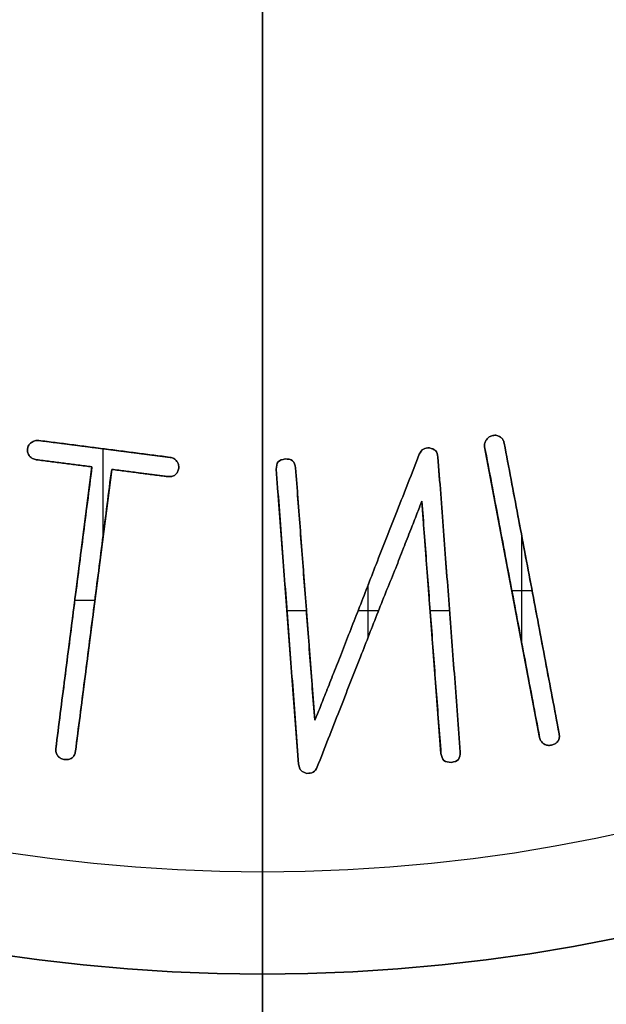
# Model space of a CAD drawing. Header units: millimetres. Extents: x 134 to 326, y 214 to 407.
# Tile 7 of 32: x 222 to 241, y 254 to 285. Entities that reach past the tile are written whole.
import ezdxf

# ---------------------------------------------------------------- set-up
doc = ezdxf.new("R2010")
doc.units = ezdxf.units.MM
doc.layers.add('Default', color=7, linetype='Continuous')

# ---------------------------------------------------------------- blocks, each defined once
blk = doc.blocks.new('Københavner vase Ø18 v15')
at = {"layer": 'Default', "color": 7, "true_color": 0xf6f6f3}
for p, q in [((0, 10, 52.298), (0, 236.219, 80.075)), ((0, 10, -52.298), (0, 10, 52.298)), ((0, 0, 55.532), (0, -5, 55.532)), ((0, 0, 55.532), (0, 0, 11.899)), ((-6.279, -2, 39.384), (-6.279, 0, 39.384)), ((-5.971, -2, 43.952), (-5.971, 0, 43.952)), ((-5.347, -2, 44.032), (-5.347, 0, 44.032)), ((-5.001, -2, 38.93), (-5.001, 0, 38.93)), ((-3.887, -2, 39.691), (-3.887, 0, 39.691)), ((0.785, -2, 44.237), (0.785, 0, 44.237)), ((1.345, -2, 43.515), (1.345, 0, 43.515)), ((5.339, -2, 44.571), (5.339, 0, 44.571)), ((5.899, -2, 43.849), (5.899, 0, 43.849)), ((7.894, -2, 43.459), (7.894, 0, 43.459)), ((8.512, -2, 43.343), (8.512, 0, 43.343)), ((-5.399, -1, 39.497), (-7.159, -1, 39.271)), ((-7.081, -1, 38.663), (-2.921, -1, 39.197)), ((-6.544, -1, 48.408), (-5.399, -1, 39.497)), ((-4.775, -1, 39.577), (-5.92, -1, 48.488)), ((-2.999, -1, 39.805), (-4.775, -1, 39.577)), ((1.139, -1, 48.901), (0.431, -1, 39.573)), ((1.042, -1, 39.526), (1.648, -1, 47.503)), ((5.642, -1, 48.559), (5.037, -1, 40.582)), ((5.545, -1, 39.185), (6.253, -1, 48.513)), ((8.763, -1, 48.055), (7.024, -1, 38.864)), ((7.642, -1, 38.747), (9.381, -1, 47.938)), ((-5.94, -2, 43.709), (-5.306, -2, 43.709)), ((-5.046, -2, 41.688), (-5.046, -2, 38.924)), ((0.77, -2, 44.043), (1.385, -2, 44.043)), ((3.023, -2, 44.043), (3.669, -2, 44.043)), ((3.342, -2, 44.871), (3.342, -2, 43.219)), ((5.299, -2, 44.043), (5.914, -2, 44.043)), ((7.883, -2, 43.401), (8.523, -2, 43.401)), ((8.204, -2, 45.099), (8.204, -2, 41.715)), ((0, -5, 60.532), (0, -5, 55.532))]:
    blk.add_line(p, q, dxfattribs=at)
at = {"layer": 'Default', "color": 7, "true_color": 0xf6f6f3, "extrusion": (0, 1, 0)}
for centre, radius in [((0, 0, 237.5), 95.232), ((0, 0, -5), 55.532)]:
    blk.add_circle(centre, radius, dxfattribs=at)
at = {"layer": 'Default', "color": 7, "true_color": 0xf6f6f3, "extrusion": (0, -1, 0)}
for centre in [(0, 0), (0, 0, 2.5)]:
    blk.add_circle(centre, 55.532, dxfattribs=at)
for centre, radius, start, end in [((0, 0, -245), 96.153, 0, 180), ((0, 0, -245), 90, 90, 270), ((0, 0, -245), 90, 270, 90), ((0, 0, -236.219), 80.075, 90, 180), ((0, 0, -236.219), 80.075, 0, 90), ((0, 0, 5), 60.532, 270, 180)]:
    blk.add_arc(centre, radius, start, end, dxfattribs=at)
at = {"layer": 'Default', "color": 7, "true_color": 0xf6f6f3, "extrusion": (0, 1, 0)}
for centre, radius in [((0, 0, 230), 94.311), ((0, 0, 10), 52.298)]:
    blk.add_arc(centre, radius, 0, 180, dxfattribs=at)
at = {"layer": 'Default', "color": 7, "true_color": 0xf6f6f3}
for points, knots in [([(-7.44, 0, 38.926), (-7.441, 0, 38.968), (-7.443, 0, 39.054), (-7.396, 0, 39.126), (-7.372, 0, 39.162)], [0, 0, 0, 0, 0.01233621, 0.02508741, 0.02508741, 0.02508741, 0.02508741]), ([(-7.317, 0, 38.73), (-7.349, 0, 38.755), (-7.412, 0, 38.806), (-7.431, 0, 38.886), (-7.44, 0, 38.926)], [0, 0, 0, 0, 0.01177671, 0.02371785, 0.02371785, 0.02371785, 0.02371785]), ([(-7.372, 0, 39.162), (-7.342, 0, 39.19), (-7.281, 0, 39.245), (-7.2, 0, 39.262), (-7.159, 0, 39.271)], [0, 0, 0, 0, 0.01210345, 0.02436708, 0.02436708, 0.02436708, 0.02436708]), ([(-7.081, 0, 38.663), (-7.123, 0, 38.662), (-7.208, 0, 38.66), (-7.28, 0, 38.706), (-7.317, 0, 38.73)], [0, 0, 0, 0, 0.01233633, 0.02508743, 0.02508743, 0.02508743, 0.02508743]), ([(-6.544, 0, 48.408), (-6.545, 0, 48.45), (-6.547, 0, 48.535), (-6.5, 0, 48.607), (-6.476, 0, 48.644)], [0, 0, 0, 0, 0.01233621, 0.02508741, 0.02508741, 0.02508741, 0.02508741]), ([(-6.476, 0, 48.644), (-6.446, 0, 48.671), (-6.385, 0, 48.727), (-6.304, 0, 48.744), (-6.263, 0, 48.753)], [0, 0, 0, 0, 0.01210354, 0.02436715, 0.02436715, 0.02436715, 0.02436715]), ([(-6.263, 0, 48.753), (-6.221, 0, 48.755), (-6.138, 0, 48.759), (-6.065, 0, 48.72), (-6.029, 0, 48.701)], [0, 0, 0, 0, 0.01226361, 0.02436715, 0.02436715, 0.02436715, 0.02436715]), ([(-6.029, 0, 48.701), (-6.001, 0, 48.671), (-5.945, 0, 48.61), (-5.928, 0, 48.528), (-5.92, 0, 48.488)], [0, 0, 0, 0, 0.01210338, 0.02436712, 0.02436712, 0.02436712, 0.02436712]), ([(-2.999, 0, 39.805), (-2.958, 0, 39.807), (-2.875, 0, 39.811), (-2.802, 0, 39.773), (-2.765, 0, 39.754)], [0, 0, 0, 0, 0.01226362, 0.02436714, 0.02436714, 0.02436714, 0.02436714]), ([(-2.71, 0, 39.322), (-2.739, 0, 39.29), (-2.797, 0, 39.226), (-2.88, 0, 39.207), (-2.921, 0, 39.197)], [0, 0, 0, 0, 0.01275111, 0.02508745, 0.02508745, 0.02508745, 0.02508745]), ([(-2.765, 0, 39.754), (-2.738, 0, 39.723), (-2.682, 0, 39.662), (-2.665, 0, 39.581), (-2.656, 0, 39.54)], [0, 0, 0, 0, 0.01210338, 0.02436712, 0.02436712, 0.02436712, 0.02436712]), ([(-2.656, 0, 39.54), (-2.654, 0, 39.5), (-2.65, 0, 39.421), (-2.69, 0, 39.354), (-2.71, 0, 39.322)], [0, 0, 0, 0, 0.01186613, 0.02293827, 0.02293827, 0.02293827, 0.02293827]), ([(0.713, 0, 39.244), (0.625, 0, 39.263), (0.449, 0, 39.302), (0.437, 0, 39.483), (0.431, 0, 39.573)], [0, 0, 0, 0, 0.02422712, 0.04845417, 0.04845417, 0.04845417, 0.04845417]), ([(1.042, 0, 39.526), (1.023, 0, 39.438), (0.984, 0, 39.262), (0.804, 0, 39.25), (0.713, 0, 39.244)], [0, 0, 0, 0, 0.02422705, 0.04845423, 0.04845423, 0.04845423, 0.04845423]), ([(1.139, 0, 48.901), (1.154, 0, 48.977), (1.184, 0, 49.127), (1.331, 0, 49.168), (1.403, 0, 49.188)], [0, 0, 0, 0, 0.02143535, 0.04219273, 0.04219273, 0.04219273, 0.04219273]), ([(1.403, 0, 49.188), (1.475, 0, 49.186), (1.621, 0, 49.183), (1.692, 0, 49.053), (1.728, 0, 48.986)], [0, 0, 0, 0, 0.01986064, 0.04099066, 0.04099066, 0.04099066, 0.04099066]), ([(2.016, 0, 46.602), (1.95, 0, 46.769), (1.83, 0, 47.071), (1.704, 0, 47.37), (1.648, 0, 47.503)], [0, 0, 0, 0, 0.05391925, 0.09737976, 0.09737976, 0.09737976, 0.09737976]), ([(1.728, 0, 48.986), (1.961, 0, 48.389), (2.417, 0, 47.227), (2.874, 0, 46.066), (3.097, 0, 45.501)], [0, 0, 0, 0, 0.1920684, 0.3743953, 0.3743953, 0.3743953, 0.3743953]), ([(2.491, 0, 45.401), (2.408, 0, 45.61), (2.25, 0, 46.01), (2.092, 0, 46.41), (2.016, 0, 46.602)], [0, 0, 0, 0, 0.0672663, 0.1291229, 0.1291229, 0.1291229, 0.1291229]), ([(3.033, 0, 44.018), (2.94, 0, 44.252), (2.757, 0, 44.713), (2.579, 0, 45.175), (2.491, 0, 45.401)], [0, 0, 0, 0, 0.0757433, 0.1486067, 0.1486067, 0.1486067, 0.1486067]), ([(3.587, 0, 42.584), (3.496, 0, 42.821), (3.312, 0, 43.298), (3.127, 0, 43.776), (3.033, 0, 44.018)], [0, 0, 0, 0, 0.0759317, 0.1536665, 0.1536665, 0.1536665, 0.1536665]), ([(3.097, 0, 45.501), (3.188, 0, 45.266), (3.372, 0, 44.793), (3.559, 0, 44.321), (3.653, 0, 44.084)], [0, 0, 0, 0, 0.0755679, 0.1522126, 0.1522126, 0.1522126, 0.1522126]), ([(4.957, 0, 39.1), (4.723, 0, 39.696), (4.268, 0, 40.858), (3.81, 0, 42.019), (3.587, 0, 42.584)], [0, 0, 0, 0, 0.1920685, 0.3743953, 0.3743953, 0.3743953, 0.3743953]), ([(3.653, 0, 44.084), (3.746, 0, 43.846), (3.927, 0, 43.382), (4.118, 0, 42.923), (4.211, 0, 42.699)], [0, 0, 0, 0, 0.0766447, 0.1493171, 0.1493171, 0.1493171, 0.1493171]), ([(4.211, 0, 42.699), (4.293, 0, 42.486), (4.45, 0, 42.08), (4.609, 0, 41.675), (4.685, 0, 41.482)], [0, 0, 0, 0, 0.0683561, 0.1305758, 0.1305758, 0.1305758, 0.1305758]), ([(4.685, 0, 41.482), (4.75, 0, 41.316), (4.868, 0, 41.016), (4.985, 0, 40.715), (5.037, 0, 40.582)], [0, 0, 0, 0, 0.05374256, 0.09666666, 0.09666666, 0.09666666, 0.09666666]), ([(5.281, 0, 38.897), (5.21, 0, 38.899), (5.063, 0, 38.903), (4.993, 0, 39.033), (4.957, 0, 39.1)], [0, 0, 0, 0, 0.01986067, 0.04099066, 0.04099066, 0.04099066, 0.04099066]), ([(5.545, 0, 39.185), (5.53, 0, 39.108), (5.5, 0, 38.958), (5.353, 0, 38.918), (5.281, 0, 38.897)], [0, 0, 0, 0, 0.02143546, 0.0421928, 0.0421928, 0.0421928, 0.0421928]), ([(5.642, 0, 48.559), (5.662, 0, 48.647), (5.701, 0, 48.824), (5.881, 0, 48.835), (5.971, 0, 48.841)], [0, 0, 0, 0, 0.02422705, 0.0484542, 0.0484542, 0.0484542, 0.0484542]), ([(5.971, 0, 48.841), (6.059, 0, 48.822), (6.235, 0, 48.783), (6.247, 0, 48.603), (6.253, 0, 48.513)], [0, 0, 0, 0, 0.02422708, 0.04845435, 0.04845435, 0.04845435, 0.04845435]), ([(7.08, 0, 38.64), (7.058, 0, 38.673), (7.013, 0, 38.741), (7.02, 0, 38.823), (7.024, 0, 38.864)], [0, 0, 0, 0, 0.01177672, 0.02371786, 0.02371786, 0.02371786, 0.02371786]), ([(7.284, 0, 38.502), (7.244, 0, 38.514), (7.162, 0, 38.539), (7.108, 0, 38.606), (7.08, 0, 38.64)], [0, 0, 0, 0, 0.01233634, 0.02508745, 0.02508745, 0.02508745, 0.02508745]), ([(7.524, 0, 38.556), (7.486, 0, 38.534), (7.412, 0, 38.492), (7.326, 0, 38.499), (7.284, 0, 38.502)], [0, 0, 0, 0, 0.01275112, 0.02508746, 0.02508746, 0.02508746, 0.02508746]), ([(7.642, 0, 38.747), (7.632, 0, 38.707), (7.612, 0, 38.631), (7.553, 0, 38.58), (7.524, 0, 38.556)], [0, 0, 0, 0, 0.01186613, 0.02293827, 0.02293827, 0.02293827, 0.02293827]), ([(8.763, 0, 48.055), (8.775, 0, 48.096), (8.8, 0, 48.178), (8.866, 0, 48.232), (8.9, 0, 48.259)], [0, 0, 0, 0, 0.01233621, 0.02508742, 0.02508742, 0.02508742, 0.02508742]), ([(8.9, 0, 48.259), (8.938, 0, 48.276), (9.013, 0, 48.31), (9.096, 0, 48.301), (9.137, 0, 48.296)], [0, 0, 0, 0, 0.01210352, 0.02436714, 0.02436714, 0.02436714, 0.02436714]), ([(9.137, 0, 48.296), (9.177, 0, 48.286), (9.257, 0, 48.264), (9.315, 0, 48.205), (9.344, 0, 48.175)], [0, 0, 0, 0, 0.01226363, 0.02436715, 0.02436715, 0.02436715, 0.02436715]), ([(9.344, 0, 48.175), (9.361, 0, 48.138), (9.395, 0, 48.062), (9.386, 0, 47.98), (9.381, 0, 47.938)], [0, 0, 0, 0, 0.01210338, 0.02436712, 0.02436712, 0.02436712, 0.02436712]), ([(-7.44, -1, 38.926), (-7.441, -1, 38.968), (-7.443, -1, 39.054), (-7.396, -1, 39.126), (-7.372, -1, 39.162)], [0, 0, 0, 0, 0.01233621, 0.02508741, 0.02508741, 0.02508741, 0.02508741]), ([(-7.317, -1, 38.73), (-7.349, -1, 38.755), (-7.412, -1, 38.806), (-7.431, -1, 38.886), (-7.44, -1, 38.926)], [0, 0, 0, 0, 0.01177671, 0.02371785, 0.02371785, 0.02371785, 0.02371785]), ([(-7.372, -1, 39.162), (-7.342, -1, 39.19), (-7.281, -1, 39.245), (-7.2, -1, 39.262), (-7.159, -1, 39.271)], [0, 0, 0, 0, 0.01210345, 0.02436708, 0.02436708, 0.02436708, 0.02436708]), ([(-7.081, -1, 38.663), (-7.123, -1, 38.662), (-7.208, -1, 38.66), (-7.28, -1, 38.706), (-7.317, -1, 38.73)], [0, 0, 0, 0, 0.01233633, 0.02508743, 0.02508743, 0.02508743, 0.02508743]), ([(-6.544, -1, 48.408), (-6.545, -1, 48.45), (-6.547, -1, 48.535), (-6.5, -1, 48.607), (-6.476, -1, 48.644)], [0, 0, 0, 0, 0.01233621, 0.02508741, 0.02508741, 0.02508741, 0.02508741]), ([(-6.476, -1, 48.644), (-6.446, -1, 48.671), (-6.385, -1, 48.727), (-6.304, -1, 48.744), (-6.263, -1, 48.753)], [0, 0, 0, 0, 0.01210354, 0.02436715, 0.02436715, 0.02436715, 0.02436715]), ([(-6.263, -1, 48.753), (-6.221, -1, 48.755), (-6.138, -1, 48.759), (-6.065, -1, 48.72), (-6.029, -1, 48.701)], [0, 0, 0, 0, 0.01226361, 0.02436715, 0.02436715, 0.02436715, 0.02436715]), ([(-6.029, -1, 48.701), (-6.001, -1, 48.671), (-5.945, -1, 48.61), (-5.928, -1, 48.528), (-5.92, -1, 48.488)], [0, 0, 0, 0, 0.01210338, 0.02436712, 0.02436712, 0.02436712, 0.02436712]), ([(-2.999, -1, 39.805), (-2.958, -1, 39.807), (-2.875, -1, 39.811), (-2.802, -1, 39.773), (-2.765, -1, 39.754)], [0, 0, 0, 0, 0.01226362, 0.02436714, 0.02436714, 0.02436714, 0.02436714]), ([(-2.71, -1, 39.322), (-2.739, -1, 39.29), (-2.797, -1, 39.226), (-2.88, -1, 39.207), (-2.921, -1, 39.197)], [0, 0, 0, 0, 0.01275111, 0.02508745, 0.02508745, 0.02508745, 0.02508745]), ([(-2.765, -1, 39.754), (-2.738, -1, 39.723), (-2.682, -1, 39.662), (-2.665, -1, 39.581), (-2.656, -1, 39.54)], [0, 0, 0, 0, 0.01210338, 0.02436712, 0.02436712, 0.02436712, 0.02436712]), ([(-2.656, -1, 39.54), (-2.654, -1, 39.5), (-2.65, -1, 39.421), (-2.69, -1, 39.354), (-2.71, -1, 39.322)], [0, 0, 0, 0, 0.01186613, 0.02293827, 0.02293827, 0.02293827, 0.02293827]), ([(0.713, -1, 39.244), (0.625, -1, 39.263), (0.449, -1, 39.302), (0.437, -1, 39.483), (0.431, -1, 39.573)], [0, 0, 0, 0, 0.02422712, 0.04845417, 0.04845417, 0.04845417, 0.04845417]), ([(1.042, -1, 39.526), (1.023, -1, 39.438), (0.984, -1, 39.262), (0.804, -1, 39.25), (0.713, -1, 39.244)], [0, 0, 0, 0, 0.02422705, 0.04845423, 0.04845423, 0.04845423, 0.04845423]), ([(1.139, -1, 48.901), (1.154, -1, 48.977), (1.184, -1, 49.127), (1.331, -1, 49.168), (1.403, -1, 49.188)], [0, 0, 0, 0, 0.02143535, 0.04219273, 0.04219273, 0.04219273, 0.04219273]), ([(1.403, -1, 49.188), (1.475, -1, 49.186), (1.621, -1, 49.183), (1.692, -1, 49.053), (1.728, -1, 48.986)], [0, 0, 0, 0, 0.01986064, 0.04099066, 0.04099066, 0.04099066, 0.04099066]), ([(2.016, -1, 46.602), (1.95, -1, 46.769), (1.83, -1, 47.071), (1.704, -1, 47.37), (1.648, -1, 47.503)], [0, 0, 0, 0, 0.05391925, 0.09737976, 0.09737976, 0.09737976, 0.09737976]), ([(1.728, -1, 48.986), (1.961, -1, 48.389), (2.417, -1, 47.227), (2.874, -1, 46.066), (3.097, -1, 45.501)], [0, 0, 0, 0, 0.1920684, 0.3743953, 0.3743953, 0.3743953, 0.3743953]), ([(2.491, -1, 45.401), (2.408, -1, 45.61), (2.25, -1, 46.01), (2.092, -1, 46.41), (2.016, -1, 46.602)], [0, 0, 0, 0, 0.0672663, 0.1291229, 0.1291229, 0.1291229, 0.1291229]), ([(3.033, -1, 44.018), (2.94, -1, 44.252), (2.757, -1, 44.713), (2.579, -1, 45.175), (2.491, -1, 45.401)], [0, 0, 0, 0, 0.0757433, 0.1486067, 0.1486067, 0.1486067, 0.1486067]), ([(3.587, -1, 42.584), (3.496, -1, 42.821), (3.312, -1, 43.298), (3.127, -1, 43.776), (3.033, -1, 44.018)], [0, 0, 0, 0, 0.0759317, 0.1536665, 0.1536665, 0.1536665, 0.1536665]), ([(3.097, -1, 45.501), (3.188, -1, 45.266), (3.372, -1, 44.793), (3.559, -1, 44.321), (3.653, -1, 44.084)], [0, 0, 0, 0, 0.0755679, 0.1522126, 0.1522126, 0.1522126, 0.1522126]), ([(4.957, -1, 39.1), (4.723, -1, 39.696), (4.268, -1, 40.858), (3.81, -1, 42.019), (3.587, -1, 42.584)], [0, 0, 0, 0, 0.1920685, 0.3743953, 0.3743953, 0.3743953, 0.3743953]), ([(3.653, -1, 44.084), (3.746, -1, 43.846), (3.927, -1, 43.382), (4.118, -1, 42.923), (4.211, -1, 42.699)], [0, 0, 0, 0, 0.0766447, 0.1493171, 0.1493171, 0.1493171, 0.1493171]), ([(4.211, -1, 42.699), (4.293, -1, 42.486), (4.45, -1, 42.08), (4.609, -1, 41.675), (4.685, -1, 41.482)], [0, 0, 0, 0, 0.0683561, 0.1305758, 0.1305758, 0.1305758, 0.1305758]), ([(4.685, -1, 41.482), (4.75, -1, 41.316), (4.868, -1, 41.016), (4.985, -1, 40.715), (5.037, -1, 40.582)], [0, 0, 0, 0, 0.05374256, 0.09666666, 0.09666666, 0.09666666, 0.09666666]), ([(5.281, -1, 38.897), (5.21, -1, 38.899), (5.063, -1, 38.903), (4.993, -1, 39.033), (4.957, -1, 39.1)], [0, 0, 0, 0, 0.01986067, 0.04099066, 0.04099066, 0.04099066, 0.04099066]), ([(5.545, -1, 39.185), (5.53, -1, 39.108), (5.5, -1, 38.958), (5.353, -1, 38.918), (5.281, -1, 38.897)], [0, 0, 0, 0, 0.02143546, 0.0421928, 0.0421928, 0.0421928, 0.0421928]), ([(5.642, -1, 48.559), (5.662, -1, 48.647), (5.701, -1, 48.824), (5.881, -1, 48.835), (5.971, -1, 48.841)], [0, 0, 0, 0, 0.02422705, 0.0484542, 0.0484542, 0.0484542, 0.0484542]), ([(5.971, -1, 48.841), (6.059, -1, 48.822), (6.235, -1, 48.783), (6.247, -1, 48.603), (6.253, -1, 48.513)], [0, 0, 0, 0, 0.02422708, 0.04845435, 0.04845435, 0.04845435, 0.04845435]), ([(7.08, -1, 38.64), (7.058, -1, 38.673), (7.013, -1, 38.741), (7.02, -1, 38.823), (7.024, -1, 38.864)], [0, 0, 0, 0, 0.01177672, 0.02371786, 0.02371786, 0.02371786, 0.02371786]), ([(7.284, -1, 38.502), (7.244, -1, 38.514), (7.162, -1, 38.539), (7.108, -1, 38.606), (7.08, -1, 38.64)], [0, 0, 0, 0, 0.01233634, 0.02508745, 0.02508745, 0.02508745, 0.02508745]), ([(7.524, -1, 38.556), (7.486, -1, 38.534), (7.412, -1, 38.492), (7.326, -1, 38.499), (7.284, -1, 38.502)], [0, 0, 0, 0, 0.01275112, 0.02508746, 0.02508746, 0.02508746, 0.02508746]), ([(7.642, -1, 38.747), (7.632, -1, 38.707), (7.612, -1, 38.631), (7.553, -1, 38.58), (7.524, -1, 38.556)], [0, 0, 0, 0, 0.01186613, 0.02293827, 0.02293827, 0.02293827, 0.02293827]), ([(8.763, -1, 48.055), (8.775, -1, 48.096), (8.8, -1, 48.178), (8.866, -1, 48.232), (8.9, -1, 48.259)], [0, 0, 0, 0, 0.01233621, 0.02508742, 0.02508742, 0.02508742, 0.02508742]), ([(8.9, -1, 48.259), (8.938, -1, 48.276), (9.013, -1, 48.31), (9.096, -1, 48.301), (9.137, -1, 48.296)], [0, 0, 0, 0, 0.01210352, 0.02436714, 0.02436714, 0.02436714, 0.02436714]), ([(9.137, -1, 48.296), (9.177, -1, 48.286), (9.257, -1, 48.264), (9.315, -1, 48.205), (9.344, -1, 48.175)], [0, 0, 0, 0, 0.01226363, 0.02436715, 0.02436715, 0.02436715, 0.02436715]), ([(9.344, -1, 48.175), (9.361, -1, 48.138), (9.395, -1, 48.062), (9.386, -1, 47.98), (9.381, -1, 47.938)], [0, 0, 0, 0, 0.01210338, 0.02436712, 0.02436712, 0.02436712, 0.02436712]), ([(-7.372, -2, 39.162), (-7.396, -2, 39.126), (-7.443, -2, 39.054), (-7.441, -2, 38.968), (-7.44, -2, 38.926)], [-0.02508741, -0.02508741, -0.02508741, -0.02508741, -0.01233621, 0, 0, 0, 0]), ([(-7.44, -2, 38.926), (-7.431, -2, 38.886), (-7.412, -2, 38.806), (-7.349, -2, 38.755), (-7.317, -2, 38.73)], [-0.02371785, -0.02371785, -0.02371785, -0.02371785, -0.01177671, 0, 0, 0, 0]), ([(-7.159, -2, 39.271), (-7.2, -2, 39.262), (-7.281, -2, 39.245), (-7.342, -2, 39.19), (-7.372, -2, 39.162)], [-0.02436708, -0.02436708, -0.02436708, -0.02436708, -0.01210345, 0, 0, 0, 0]), ([(-7.317, -2, 38.73), (-7.28, -2, 38.706), (-7.208, -2, 38.66), (-7.123, -2, 38.662), (-7.081, -2, 38.663)], [-0.02508743, -0.02508743, -0.02508743, -0.02508743, -0.01233633, 0, 0, 0, 0]), ([(-6.476, -2, 48.644), (-6.5, -2, 48.607), (-6.547, -2, 48.535), (-6.545, -2, 48.45), (-6.544, -2, 48.408)], [-0.02508741, -0.02508741, -0.02508741, -0.02508741, -0.01233621, 0, 0, 0, 0]), ([(-6.263, -2, 48.753), (-6.304, -2, 48.744), (-6.385, -2, 48.727), (-6.446, -2, 48.671), (-6.476, -2, 48.644)], [-0.02436715, -0.02436715, -0.02436715, -0.02436715, -0.01210354, 0, 0, 0, 0]), ([(-6.029, -2, 48.701), (-6.065, -2, 48.72), (-6.138, -2, 48.759), (-6.221, -2, 48.755), (-6.263, -2, 48.753)], [-0.02436715, -0.02436715, -0.02436715, -0.02436715, -0.01226361, 0, 0, 0, 0]), ([(-5.92, -2, 48.488), (-5.928, -2, 48.528), (-5.945, -2, 48.61), (-6.001, -2, 48.671), (-6.029, -2, 48.701)], [-0.02436712, -0.02436712, -0.02436712, -0.02436712, -0.01210338, 0, 0, 0, 0]), ([(-2.765, -2, 39.754), (-2.802, -2, 39.773), (-2.875, -2, 39.811), (-2.958, -2, 39.807), (-2.999, -2, 39.805)], [-0.02436714, -0.02436714, -0.02436714, -0.02436714, -0.01226362, 0, 0, 0, 0]), ([(-2.921, -2, 39.197), (-2.88, -2, 39.207), (-2.797, -2, 39.226), (-2.739, -2, 39.29), (-2.71, -2, 39.322)], [-0.02508745, -0.02508745, -0.02508745, -0.02508745, -0.01275111, 0, 0, 0, 0]), ([(-2.656, -2, 39.54), (-2.665, -2, 39.581), (-2.682, -2, 39.662), (-2.738, -2, 39.723), (-2.765, -2, 39.754)], [-0.02436712, -0.02436712, -0.02436712, -0.02436712, -0.01210338, 0, 0, 0, 0]), ([(-2.71, -2, 39.322), (-2.69, -2, 39.354), (-2.65, -2, 39.421), (-2.654, -2, 39.5), (-2.656, -2, 39.54)], [-0.02293827, -0.02293827, -0.02293827, -0.02293827, -0.01186613, 0, 0, 0, 0]), ([(0.431, -2, 39.573), (0.437, -2, 39.483), (0.449, -2, 39.302), (0.625, -2, 39.263), (0.713, -2, 39.244)], [-0.04845417, -0.04845417, -0.04845417, -0.04845417, -0.02422712, 0, 0, 0, 0]), ([(0.713, -2, 39.244), (0.804, -2, 39.25), (0.984, -2, 39.262), (1.023, -2, 39.438), (1.042, -2, 39.526)], [-0.04845423, -0.04845423, -0.04845423, -0.04845423, -0.02422705, 0, 0, 0, 0]), ([(1.403, -2, 49.188), (1.331, -2, 49.168), (1.184, -2, 49.127), (1.154, -2, 48.977), (1.139, -2, 48.901)], [-0.04219273, -0.04219273, -0.04219273, -0.04219273, -0.02143535, 0, 0, 0, 0]), ([(1.728, -2, 48.986), (1.692, -2, 49.053), (1.621, -2, 49.183), (1.475, -2, 49.186), (1.403, -2, 49.188)], [-0.04099066, -0.04099066, -0.04099066, -0.04099066, -0.01986064, 0, 0, 0, 0]), ([(1.648, -2, 47.503), (1.704, -2, 47.37), (1.83, -2, 47.071), (1.95, -2, 46.769), (2.016, -2, 46.602)], [-0.09737976, -0.09737976, -0.09737976, -0.09737976, -0.05391925, 0, 0, 0, 0]), ([(3.097, -2, 45.501), (2.874, -2, 46.066), (2.417, -2, 47.227), (1.961, -2, 48.389), (1.728, -2, 48.986)], [-0.3743953, -0.3743953, -0.3743953, -0.3743953, -0.1920684, 0, 0, 0, 0]), ([(2.016, -2, 46.602), (2.092, -2, 46.41), (2.25, -2, 46.01), (2.408, -2, 45.61), (2.491, -2, 45.401)], [-0.1291229, -0.1291229, -0.1291229, -0.1291229, -0.0672663, 0, 0, 0, 0]), ([(2.491, -2, 45.401), (2.579, -2, 45.175), (2.757, -2, 44.713), (2.94, -2, 44.252), (3.033, -2, 44.018)], [-0.1486067, -0.1486067, -0.1486067, -0.1486067, -0.0757433, 0, 0, 0, 0]), ([(3.033, -2, 44.018), (3.127, -2, 43.776), (3.312, -2, 43.298), (3.496, -2, 42.821), (3.587, -2, 42.584)], [-0.1536665, -0.1536665, -0.1536665, -0.1536665, -0.0759317, 0, 0, 0, 0]), ([(3.653, -2, 44.084), (3.559, -2, 44.321), (3.372, -2, 44.793), (3.188, -2, 45.266), (3.097, -2, 45.501)], [-0.1522126, -0.1522126, -0.1522126, -0.1522126, -0.0755679, 0, 0, 0, 0]), ([(3.587, -2, 42.584), (3.81, -2, 42.019), (4.268, -2, 40.858), (4.723, -2, 39.696), (4.957, -2, 39.1)], [-0.3743953, -0.3743953, -0.3743953, -0.3743953, -0.1920685, 0, 0, 0, 0]), ([(4.211, -2, 42.699), (4.118, -2, 42.923), (3.927, -2, 43.382), (3.746, -2, 43.846), (3.653, -2, 44.084)], [-0.1493171, -0.1493171, -0.1493171, -0.1493171, -0.0766447, 0, 0, 0, 0]), ([(4.685, -2, 41.482), (4.609, -2, 41.675), (4.45, -2, 42.08), (4.293, -2, 42.486), (4.211, -2, 42.699)], [-0.1305758, -0.1305758, -0.1305758, -0.1305758, -0.0683561, 0, 0, 0, 0]), ([(5.037, -2, 40.582), (4.985, -2, 40.715), (4.868, -2, 41.016), (4.75, -2, 41.316), (4.685, -2, 41.482)], [-0.09666666, -0.09666666, -0.09666666, -0.09666666, -0.05374256, 0, 0, 0, 0]), ([(4.957, -2, 39.1), (4.993, -2, 39.033), (5.063, -2, 38.903), (5.21, -2, 38.899), (5.281, -2, 38.897)], [-0.04099066, -0.04099066, -0.04099066, -0.04099066, -0.01986067, 0, 0, 0, 0]), ([(5.281, -2, 38.897), (5.353, -2, 38.918), (5.5, -2, 38.958), (5.53, -2, 39.108), (5.545, -2, 39.185)], [-0.0421928, -0.0421928, -0.0421928, -0.0421928, -0.02143546, 0, 0, 0, 0]), ([(5.971, -2, 48.841), (5.881, -2, 48.835), (5.701, -2, 48.824), (5.662, -2, 48.647), (5.642, -2, 48.559)], [-0.0484542, -0.0484542, -0.0484542, -0.0484542, -0.02422705, 0, 0, 0, 0]), ([(6.253, -2, 48.513), (6.247, -2, 48.603), (6.235, -2, 48.783), (6.059, -2, 48.822), (5.971, -2, 48.841)], [-0.04845435, -0.04845435, -0.04845435, -0.04845435, -0.02422708, 0, 0, 0, 0]), ([(7.024, -2, 38.864), (7.02, -2, 38.823), (7.013, -2, 38.741), (7.058, -2, 38.673), (7.08, -2, 38.64)], [-0.02371786, -0.02371786, -0.02371786, -0.02371786, -0.01177672, 0, 0, 0, 0]), ([(7.08, -2, 38.64), (7.108, -2, 38.606), (7.162, -2, 38.539), (7.244, -2, 38.514), (7.284, -2, 38.502)], [-0.02508745, -0.02508745, -0.02508745, -0.02508745, -0.01233634, 0, 0, 0, 0]), ([(7.284, -2, 38.502), (7.326, -2, 38.499), (7.412, -2, 38.492), (7.486, -2, 38.534), (7.524, -2, 38.556)], [-0.02508746, -0.02508746, -0.02508746, -0.02508746, -0.01275112, 0, 0, 0, 0]), ([(7.524, -2, 38.556), (7.553, -2, 38.58), (7.612, -2, 38.631), (7.632, -2, 38.707), (7.642, -2, 38.747)], [-0.02293827, -0.02293827, -0.02293827, -0.02293827, -0.01186613, 0, 0, 0, 0]), ([(8.9, -2, 48.259), (8.866, -2, 48.232), (8.8, -2, 48.178), (8.775, -2, 48.096), (8.763, -2, 48.055)], [-0.02508742, -0.02508742, -0.02508742, -0.02508742, -0.01233621, 0, 0, 0, 0]), ([(9.137, -2, 48.296), (9.096, -2, 48.301), (9.013, -2, 48.31), (8.938, -2, 48.276), (8.9, -2, 48.259)], [-0.02436714, -0.02436714, -0.02436714, -0.02436714, -0.01210352, 0, 0, 0, 0]), ([(9.344, -2, 48.175), (9.315, -2, 48.205), (9.257, -2, 48.264), (9.177, -2, 48.286), (9.137, -2, 48.296)], [-0.02436715, -0.02436715, -0.02436715, -0.02436715, -0.01226363, 0, 0, 0, 0]), ([(9.381, -2, 47.938), (9.386, -2, 47.98), (9.395, -2, 48.062), (9.361, -2, 48.138), (9.344, -2, 48.175)], [-0.02436712, -0.02436712, -0.02436712, -0.02436712, -0.01210338, 0, 0, 0, 0])]:
    blk.add_open_spline(points, degree=3, knots=knots, dxfattribs=at)
for points in [[(-7.44, -2, 38.926), (-7.44, 0, 38.926)], [(-7.431, 0, 39.049), (-7.431, -2, 39.049)], [(-7.401, 0, 38.813), (-7.401, -2, 38.813)], [(-7.372, -2, 39.162), (-7.372, 0, 39.162)], [(-7.317, -2, 38.73), (-7.317, 0, 38.73)], [(-7.276, 0, 39.235), (-7.276, -2, 39.235)], [(-7.204, 0, 38.672), (-7.204, -2, 38.672)], [(-7.159, 0, 39.271), (-5.399, 0, 39.497)], [(-7.159, -2, 39.271), (-7.159, 0, 39.271)], [(-7.081, -2, 38.663), (-7.081, 0, 38.663)], [(-2.921, 0, 39.197), (-7.081, 0, 38.663)], [(-6.544, -2, 48.408), (-6.544, 0, 48.408)], [(-5.399, 0, 39.497), (-6.544, 0, 48.408)], [(-6.535, 0, 48.531), (-6.535, -2, 48.531)], [(-6.476, -2, 48.644), (-6.476, 0, 48.644)], [(-6.38, 0, 48.717), (-6.38, -2, 48.717)], [(-6.263, -2, 48.753), (-6.263, 0, 48.753)], [(-6.14, 0, 48.748), (-6.14, -2, 48.748)], [(-6.029, -2, 48.701), (-6.029, 0, 48.701)], [(-5.955, 0, 48.605), (-5.955, -2, 48.605)], [(-5.92, 0, 48.488), (-4.775, 0, 39.577)], [(-5.92, -2, 48.488), (-5.92, 0, 48.488)], [(-5.399, -2, 39.497), (-5.399, 0, 39.497)], [(-4.775, 0, 39.577), (-2.999, 0, 39.805)], [(-4.775, -2, 39.577), (-4.775, 0, 39.577)], [(-2.999, -2, 39.805), (-2.999, 0, 39.805)], [(-2.921, 0, 39.197), (-2.921, -2, 39.197)], [(-2.877, 0, 39.801), (-2.877, -2, 39.801)], [(-2.804, 0, 39.237), (-2.804, -2, 39.237)], [(-2.765, -2, 39.754), (-2.765, 0, 39.754)], [(-2.71, -2, 39.322), (-2.71, 0, 39.322)], [(-2.692, 0, 39.658), (-2.692, -2, 39.658)], [(-2.661, 0, 39.422), (-2.661, -2, 39.422)], [(-2.656, -2, 39.54), (-2.656, 0, 39.54)], [(0.431, 0, 39.573), (1.139, 0, 48.901)], [(0.431, -2, 39.573), (0.431, 0, 39.573)], [(0.49, 0, 39.338), (0.49, -2, 39.338)], [(0.713, -2, 39.244), (0.713, 0, 39.244)], [(0.948, 0, 39.303), (0.948, -2, 39.303)], [(1.042, -2, 39.526), (1.042, 0, 39.526)], [(1.648, 0, 47.503), (1.042, 0, 39.526)], [(1.139, 0, 48.901), (1.139, -2, 48.901)], [(1.215, 0, 49.101), (1.215, -2, 49.101)], [(1.403, -2, 49.188), (1.403, 0, 49.188)], [(1.599, 0, 49.153), (1.599, -2, 49.153)], [(1.648, -2, 47.503), (1.648, 0, 47.503)], [(1.728, -2, 48.986), (1.728, 0, 48.986)], [(1.815, 0, 47.103), (1.815, -2, 47.103)], [(2.016, -2, 46.602), (2.016, 0, 46.602)], [(2.243, 0, 46.027), (2.243, -2, 46.027)], [(2.429, 0, 47.197), (2.429, -2, 47.197)], [(2.491, -2, 45.401), (2.491, 0, 45.401)], [(2.755, 0, 44.722), (2.755, -2, 44.722)], [(3.033, -2, 44.018), (3.033, 0, 44.018)], [(3.097, -2, 45.501), (3.097, 0, 45.501)], [(3.314, 0, 43.293), (3.314, -2, 43.293)], [(3.371, 0, 44.797), (3.371, -2, 44.797)], [(3.587, -2, 42.584), (3.587, 0, 42.584)], [(3.653, -2, 44.084), (3.653, 0, 44.084)], [(3.934, 0, 43.371), (3.934, -2, 43.371)], [(4.211, -2, 42.699), (4.211, 0, 42.699)], [(4.255, 0, 40.888), (4.255, -2, 40.888)], [(4.458, 0, 42.062), (4.458, -2, 42.062)], [(4.685, -2, 41.482), (4.685, 0, 41.482)], [(4.881, 0, 40.982), (4.881, -2, 40.982)], [(4.957, -2, 39.1), (4.957, 0, 39.1)], [(5.037, 0, 40.582), (5.642, 0, 48.559)], [(5.037, -2, 40.582), (5.037, 0, 40.582)], [(5.086, 0, 38.932), (5.086, -2, 38.932)], [(5.281, -2, 38.897), (5.281, 0, 38.897)], [(5.47, 0, 38.984), (5.47, -2, 38.984)], [(5.545, -2, 39.185), (5.545, 0, 39.185)], [(6.253, 0, 48.513), (5.545, 0, 39.185)], [(5.642, -2, 48.559), (5.642, 0, 48.559)], [(5.736, 0, 48.782), (5.736, -2, 48.782)], [(5.971, -2, 48.841), (5.971, 0, 48.841)], [(6.194, 0, 48.748), (6.194, -2, 48.748)], [(6.253, -2, 48.513), (6.253, 0, 48.513)], [(7.024, 0, 38.864), (8.763, 0, 48.055)], [(7.024, -2, 38.864), (7.024, 0, 38.864)], [(7.026, 0, 38.744), (7.026, -2, 38.744)], [(7.08, -2, 38.64), (7.08, 0, 38.64)], [(7.17, 0, 38.549), (7.17, -2, 38.549)], [(7.284, -2, 38.502), (7.284, 0, 38.502)], [(7.408, 0, 38.504), (7.408, -2, 38.504)], [(7.524, -2, 38.556), (7.524, 0, 38.556)], [(7.601, 0, 38.635), (7.601, -2, 38.635)], [(7.642, -2, 38.747), (7.642, 0, 38.747)], [(9.381, 0, 47.938), (7.642, 0, 38.747)], [(8.763, -2, 48.055), (8.763, 0, 48.055)], [(8.809, 0, 48.17), (8.809, -2, 48.17)], [(8.9, 0, 48.259), (8.9, -2, 48.259)], [(9.015, 0, 48.299), (9.015, -2, 48.299)], [(9.137, -2, 48.296), (9.137, 0, 48.296)], [(9.252, 0, 48.254), (9.252, -2, 48.254)], [(9.344, -2, 48.175), (9.344, 0, 48.175)], [(9.381, -2, 47.938), (9.381, 0, 47.938)], [(9.384, 0, 48.061), (9.384, -2, 48.061)], [(-5.399, -2, 39.497), (-7.159, -2, 39.271)], [(-7.081, -2, 38.663), (-2.921, -2, 39.197)], [(-6.544, -2, 48.408), (-5.399, -2, 39.497)], [(-4.775, -2, 39.577), (-5.92, -2, 48.488)], [(-2.999, -2, 39.805), (-4.775, -2, 39.577)], [(1.139, -2, 48.901), (0.431, -2, 39.573)], [(1.042, -2, 39.526), (1.648, -2, 47.503)], [(5.642, -2, 48.559), (5.037, -2, 40.582)], [(5.545, -2, 39.185), (6.253, -2, 48.513)], [(8.763, -2, 48.055), (7.024, -2, 38.864)], [(7.642, -2, 38.747), (9.381, -2, 47.938)]]:
    blk.add_open_spline(points, degree=1, dxfattribs=at)

msp = doc.modelspace()

# ---------------------------------------------------------------- block references
at = {"layer": 'Default', "extrusion": (0, -1, -8.75421e-16)}
msp.add_blockref('Københavner vase Ø18 v15', (229.734, -120, -310.65), dxfattribs=at)

doc.saveas('drawing.dxf')
